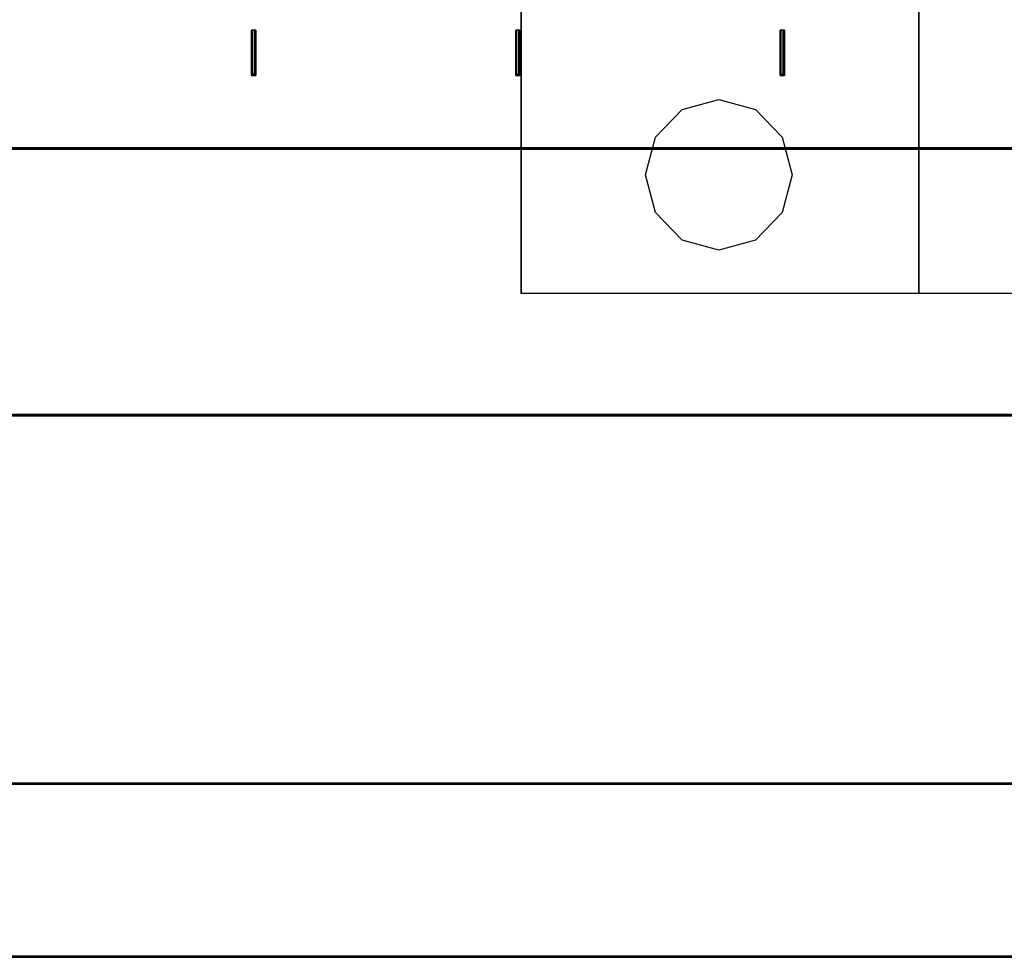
# Model space of a CAD drawing. Extents: x -543332 to -314699, y -9028 to 155584.
# Tile 223 of 256: x -345827 to -345157, y 37268 to 37906. Entities that reach past the tile are written whole.
import ezdxf

# ---------------------------------------------------------------- set-up
doc = ezdxf.new("R2010")
doc.units = 0
doc.header["$MEASUREMENT"] = 0
doc.layers.get('0').update_dxf_attribs({"color": 8})
doc.layers.add('45', color=8, linetype='Continuous')
doc.layers.add('50', color=7, linetype='Continuous')

# ---------------------------------------------------------------- blocks, each defined once
blk = doc.blocks.new('*C993')
at = {"layer": '50', "color": 7}
for points in [[(12.998674, -312.669973), (265.025185, -312.669973), (265.025185, -236.419505), (12.998674, -236.419505), (12.998674, -312.669973)], [(138.871426, -307.67029), (138.871426, -304.577265), (138.871426, -307.67029)], [(138.871426, -304.577265), (138.977466, -304.577265), (138.871426, -304.577265)], [(139.152433, -304.577265), (139.152433, -307.67029), (139.117307, -307.67029), (139.01193, -307.67029), (138.906552, -307.67029), (138.871426, -307.67029), (138.871426, -304.577265), (138.906552, -304.577265), (139.01193, -304.577265), (139.117307, -304.577265), (139.152433, -304.577265)], [(139.152433, -307.67029), (139.152433, -304.577265), (139.117307, -304.577265), (139.01193, -304.577265), (138.906552, -304.577265), (138.871426, -304.577265), (138.871426, -307.67029), (138.906552, -307.67029), (139.01193, -307.67029), (139.117307, -307.67029), (139.152433, -307.67029)], [(138.895285, -304.577265), (139.054346, -304.577265), (138.895285, -304.577265)], [(139.112668, -307.630568), (139.112668, -304.616987), (139.087483, -304.616987), (139.01193, -304.616987), (138.936376, -304.616987), (138.911191, -304.616987), (138.911191, -307.630568), (138.936376, -307.630568), (139.01193, -307.630568), (139.087483, -307.630568), (139.112668, -307.630568)], [(138.972164, -304.577265), (139.128574, -304.577265), (138.972164, -304.577265)], [(139.046393, -304.577265), (139.152433, -304.577265), (139.046393, -304.577265)], [(139.070252, -304.577265), (139.070252, -307.67029), (139.070252, -304.577265)], [(156.839992, -307.67029), (156.839992, -304.577265), (156.839992, -307.67029)], [(156.839992, -304.577265), (156.946033, -304.577265), (156.839992, -304.577265)], [(157.121, -304.577265), (157.121, -307.67029), (157.085874, -307.67029), (156.980496, -307.67029), (156.875118, -307.67029), (156.839992, -307.67029), (156.839992, -304.577265), (156.875118, -304.577265), (156.980496, -304.577265), (157.085874, -304.577265), (157.121, -304.577265)], [(157.121, -307.67029), (157.121, -304.577265), (157.085874, -304.577265), (156.980496, -304.577265), (156.875118, -304.577265), (156.839992, -304.577265), (156.839992, -307.67029), (156.875118, -307.67029), (156.980496, -307.67029), (157.085874, -307.67029), (157.121, -307.67029)], [(156.863852, -304.577265), (157.020261, -304.577265), (156.863852, -304.577265)], [(157.081235, -307.630568), (157.081235, -304.616987), (157.05605, -304.616987), (156.980496, -304.616987), (156.904942, -304.616987), (156.879758, -304.616987), (156.879758, -307.630568), (156.904942, -307.630568), (156.980496, -307.630568), (157.05605, -307.630568), (157.081235, -307.630568)], [(156.93808, -304.577265), (157.09449, -304.577265), (156.93808, -304.577265)], [(157.012308, -304.577265), (157.121, -304.577265), (157.012308, -304.577265)], [(157.038818, -304.577265), (157.038818, -307.67029), (157.038818, -304.577265)], [(174.829767, -307.67029), (174.829767, -304.577265), (174.829767, -307.67029)], [(174.829767, -304.577265), (174.962318, -304.577265), (174.829767, -304.577265)], [(175.113425, -304.577265), (175.113425, -307.67029), (175.077968, -307.67029), (174.971596, -307.67029), (174.900682, -307.67029), (174.829767, -307.67029), (174.829767, -304.577265), (174.900682, -304.577265), (174.971596, -304.577265), (175.077968, -304.577265), (175.113425, -304.577265)], [(175.113425, -307.67029), (175.113425, -304.577265), (175.077968, -304.577265), (174.971596, -304.577265), (174.900682, -304.577265), (174.829767, -304.577265), (174.829767, -307.67029), (174.900682, -307.67029), (174.971596, -307.67029), (175.077968, -307.67029), (175.113425, -307.67029)], [(175.07366, -307.630568), (175.07366, -304.616987), (175.048476, -304.616987), (174.972922, -304.616987), (174.922553, -304.616987), (174.872183, -304.616987), (174.872183, -307.630568), (174.922553, -307.630568), (174.972922, -307.630568), (175.048476, -307.630568), (175.07366, -307.630568)], [(174.880136, -304.577265), (175.012687, -304.577265), (174.880136, -304.577265)], [(174.930506, -304.577265), (175.086915, -304.577265), (174.930506, -304.577265)], [(175.004734, -304.577265), (175.113425, -304.577265), (175.004734, -304.577265)], [(175.031244, -304.577265), (175.031244, -307.67029), (175.031244, -304.577265)], [(138.871426, -307.588197), (138.977466, -307.588197), (138.871426, -307.588197)], [(138.895285, -307.588197), (139.054346, -307.588197), (138.895285, -307.588197)], [(138.972164, -307.588197), (139.128574, -307.588197), (138.972164, -307.588197)], [(139.046393, -307.588197), (139.152433, -307.588197), (139.046393, -307.588197)], [(156.839992, -307.588197), (156.946033, -307.588197), (156.839992, -307.588197)], [(156.863852, -307.588197), (157.020261, -307.588197), (156.863852, -307.588197)], [(156.93808, -307.588197), (157.09449, -307.588197), (156.93808, -307.588197)], [(157.012308, -307.588197), (157.121, -307.588197), (157.012308, -307.588197)], [(174.829767, -307.588197), (174.962318, -307.588197), (174.829767, -307.588197)], [(174.880136, -307.588197), (175.012687, -307.588197), (174.880136, -307.588197)], [(174.930506, -307.588197), (175.086915, -307.588197), (174.930506, -307.588197)], [(175.004734, -307.588197), (175.113425, -307.588197), (175.004734, -307.588197)], [(12.998674, -312.587881), (265.025185, -312.587881), (12.998674, -312.587881)], [(12.998674, -330.804418), (265.025185, -330.804418), (265.025185, -312.587881), (12.998674, -312.587881), (12.998674, -330.804418)], [(13.041091, -330.764696), (264.985419, -330.764696), (264.985419, -312.627603), (13.041091, -312.627603), (13.041091, -330.764696)], [(12.924446, -355.876983), (265.099413, -355.876983), (265.099413, -351.63463), (265.024731, -349.663183), (265.024731, -343.025149), (265.024731, -330.722326), (12.999128, -330.722326), (12.999128, -343.025149), (12.999128, -349.663183), (12.924446, -351.63463), (12.924446, -355.876983)], [(12.964211, -355.83726), (265.059648, -355.83726), (265.059648, -351.608306), (264.98499, -349.643086), (264.98499, -343.026016), (264.98499, -330.762048), (13.038869, -330.762048), (13.038869, -343.026016), (13.038869, -349.643086), (12.964211, -351.608306), (12.964211, -355.83726)], [(12.998674, -330.722326), (265.025185, -330.722326), (12.998674, -330.722326)], [(12.007197, -367.642657), (272.015906, -367.642657), (272.015906, -359.752495), (266.016663, -359.752495), (265.493907, -358.950955), (265.145403, -356.87196), (265.095617, -355.79489), (12.928242, -355.79489), (12.878456, -356.87196), (12.529952, -358.950955), (12.007197, -359.752495), (6.007953, -359.752495), (6.007953, -367.642657), (12.007197, -367.642657)], [(12.045168, -367.602935), (271.976141, -367.602935), (271.976141, -359.76568), (265.978691, -359.76568), (265.456092, -358.969514), (265.107692, -356.90446), (265.057921, -355.834612), (12.965938, -355.834612), (12.916167, -356.90446), (12.567768, -358.969514), (12.045168, -359.76568), (6.047718, -359.76568), (6.047718, -367.602935), (12.045168, -367.602935)], [(265.099413, -355.79489), (12.924446, -355.79489), (265.099413, -355.79489)], [(272.015906, -367.560565), (12.004545, -367.560565), (272.015906, -367.560565)]]:
    blk.add_lwpolyline(points, close=True, dxfattribs=at)
for points in [[(272.015062, -367.560565), (12.008003, -367.560565)], [(271.975941, -367.600287), (12.045359, -367.600287)]]:
    blk.add_lwpolyline(points, dxfattribs=at)
blk = doc.blocks.new('*U1002')
at = {"layer": '45', "color": 255}
for points in [[(166.524143, -237.494649), (193.569778, -237.494649), (193.569778, -322.505155), (166.524143, -322.505155), (166.524143, -237.494649)], [(166.529445, -237.499945), (193.564476, -237.499945), (193.564476, -322.499859), (166.529445, -322.499859), (166.529445, -237.499945)], [(193.556523, -237.494649), (220.596857, -237.494649), (220.596857, -322.505155), (193.556523, -322.505155), (193.556523, -237.494649)]]:
    blk.add_lwpolyline(points, close=True, dxfattribs=at)
at = {"layer": '45', "color": 159}
for points in [[(166.524143, -237.494649), (193.569778, -237.494649), (193.569778, -322.505155), (166.524143, -322.505155), (166.524143, -237.494649)], [(193.556523, -237.494649), (220.596857, -237.494649), (220.596857, -322.505155), (193.556523, -322.505155), (193.556523, -237.494649)]]:
    blk.add_lwpolyline(points, close=True, dxfattribs=at)
at = {"layer": '45', "color": 179}
for points in [[(193.561825, -237.499945), (220.591555, -237.499945), (220.591555, -322.499859), (193.561825, -322.499859), (193.561825, -237.499945)], [(174.970271, -314.419044), (175.647742, -311.854997), (177.45778, -309.987817), (179.971146, -309.29095), (182.44314, -309.987817), (184.273864, -311.854997), (184.951335, -314.419044), (184.273864, -316.977772), (182.44314, -318.860911), (179.971146, -319.557778), (177.45778, -318.860911), (175.647742, -316.977772), (174.970271, -314.419044)]]:
    blk.add_lwpolyline(points, close=True, dxfattribs=at)

msp = doc.modelspace()

# ---------------------------------------------------------------- block references
at = {"xscale": 10, "yscale": 10, "zscale": 10}
for name, p in [('*C993', (-347057.52, 40944.6)), ('*U1002', (-347150.64, 40944.6))]:
    msp.add_blockref(name, p, dxfattribs=at)

doc.saveas('drawing.dxf')
